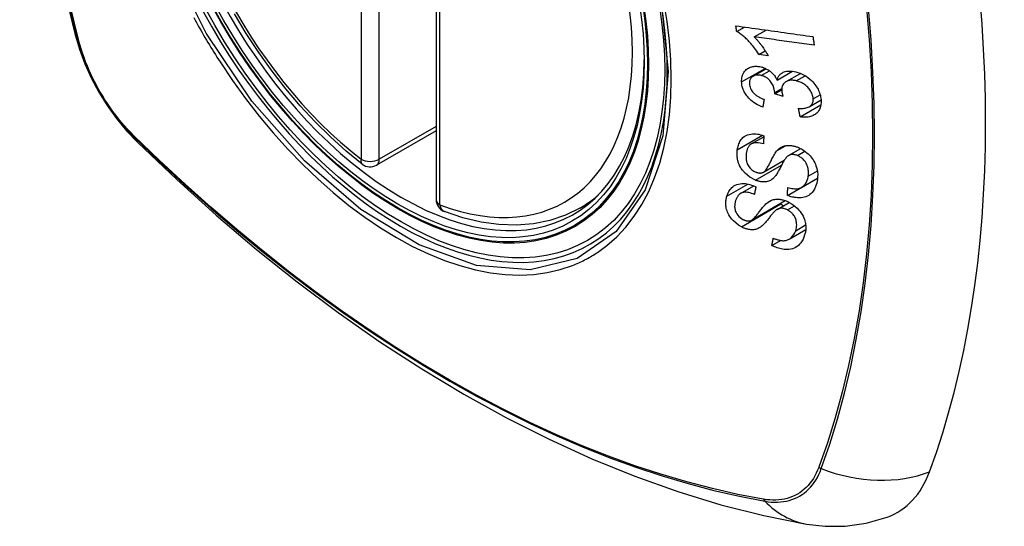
# Model space of a CAD drawing. Header units: inches. Extents: x 25 to 627, y 68 to 290.
# Tile 207 of 250: x 596.23 to 597.134, y 245.379 to 245.844. Entities that reach past the tile are written whole.
import ezdxf

# ---------------------------------------------------------------- set-up
doc = ezdxf.new("R2010")
doc.units = ezdxf.units.IN
doc.header["$MEASUREMENT"] = 0
doc.layers.add('Visible Edges(ANSI)', color=7, linetype='Continuous', lineweight=25)
doc.layers.add('Visible Tangent Edges(ANSI)', color=7, linetype='Continuous', lineweight=25)

msp = doc.modelspace()

# ---------------------------------------------------------------- linework, layer by layer
at = {"layer": 'Visible Edges(ANSI)'}
for p, q in [((596.61232, 246.164), (596.61232, 245.67933)), ((596.88831, 245.83369), (596.89536, 245.83776)), ((596.90435, 245.82869), (596.91524, 245.83498)), ((596.9088, 245.81253), (596.91453, 245.81584)), ((596.9172, 245.81138), (596.9088, 245.81253)), ((596.90339, 245.79264), (596.91524, 245.79948)), ((596.92546, 245.78905), (596.93945, 245.79713)), ((596.93374, 245.78757), (596.94691, 245.79518)), ((596.9232, 245.77645), (596.92968, 245.78019)), ((596.93093, 245.77381), (596.9232, 245.77645)), ((596.94663, 245.75518), (596.96562, 245.76614)), ((596.95492, 245.76453), (596.96577, 245.77079)), ((596.61232, 245.74245), (596.55766, 245.71089)), ((596.90175, 245.73032), (596.9132, 245.73694)), ((596.93604, 245.71971), (596.94711, 245.7261)), ((596.91287, 245.70436), (596.93203, 245.71542)), ((596.93499, 245.68303), (596.96245, 245.69889)), ((596.94781, 245.69046), (596.96257, 245.69898)), ((596.96245, 245.69889), (596.96245, 245.69891)), ((596.96255, 245.69881), (596.96245, 245.69889)), ((596.89194, 245.68493), (596.90392, 245.69185)), ((596.74444, 245.6715), (596.75471, 245.67743)), ((596.90188, 245.66037), (596.93295, 245.67831)), ((596.92537, 245.67018), (596.9366, 245.67666)), ((596.93657, 245.64295), (596.95173, 245.6517)), ((596.92063, 245.63709), (596.92869, 245.64174))]:
    msp.add_line(p, q, dxfattribs=at)
at = {"layer": 'Visible Edges(ANSI)', "flags": 128}
for points in [[(596.28406, 246.539), (596.27122, 246.50094), (596.26016, 246.46176), (596.25086, 246.42153), (596.2433, 246.38031), (596.23746, 246.33817), (596.23331, 246.29517), (596.23084, 246.25138), (596.23002, 246.20685), (596.23083, 246.16165), (596.23326, 246.11584), (596.23728, 246.06949), (596.24288, 246.02265), (596.25003, 245.9754), (596.25871, 245.92781), (596.2689, 245.87993), (596.28057, 245.83184)], [(596.54451, 245.71179), (596.52982, 245.7238), (596.51541, 245.73679), (596.50133, 245.75069), (596.48764, 245.76546), (596.47441, 245.78101), (596.46169, 245.79729), (596.44953, 245.81422), (596.43799, 245.83172), (596.42712, 245.84972)], [(596.88831, 245.83369), (596.88828, 245.8339), (596.88825, 245.83412), (596.88822, 245.83433), (596.88819, 245.83455), (596.88816, 245.83476), (596.88813, 245.83498), (596.8881, 245.83519), (596.88806, 245.83541), (596.88803, 245.83562), (596.888, 245.83584), (596.88797, 245.83605), (596.88794, 245.83627), (596.88791, 245.83648), (596.88788, 245.8367), (596.88785, 245.83691), (596.88782, 245.83713), (596.88779, 245.83734), (596.88776, 245.83756), (596.88773, 245.83777), (596.8877, 245.83799), (596.88767, 245.8382), (596.88764, 245.83842), (596.88761, 245.83863), (596.88758, 245.83885)], [(596.88758, 245.83885), (596.89051, 245.83844), (596.89344, 245.83803), (596.89638, 245.83762), (596.89932, 245.8372), (596.90227, 245.83679), (596.90523, 245.83638), (596.90819, 245.83597), (596.91115, 245.83555), (596.91411, 245.83514), (596.91707, 245.83473), (596.92003, 245.83431), (596.923, 245.8339), (596.92596, 245.83349), (596.92892, 245.83307), (596.93188, 245.83266), (596.93484, 245.83225), (596.93779, 245.83184), (596.94074, 245.83143), (596.94368, 245.83102), (596.94662, 245.83061), (596.94955, 245.8302), (596.95247, 245.82979), (596.95539, 245.82939), (596.95829, 245.82898)], [(596.28057, 245.83184), (596.28481, 245.81755), (596.28996, 245.80382), (596.29594, 245.79062), (596.30274, 245.7779), (596.31036, 245.76565), (596.3188, 245.75386), (596.32811, 245.74255), (596.33837, 245.73173)], [(596.9088, 245.81253), (596.90786, 245.81402), (596.90691, 245.81544), (596.90596, 245.81679), (596.90502, 245.81807), (596.90408, 245.81929), (596.90315, 245.82045), (596.90224, 245.82154), (596.90134, 245.82258), (596.90045, 245.82356), (596.89958, 245.82448), (596.89873, 245.82536), (596.89791, 245.82618), (596.8971, 245.82695), (596.89633, 245.82767), (596.89558, 245.82835), (596.89483, 245.82901), (596.89406, 245.82966), (596.89327, 245.8303), (596.89247, 245.83092), (596.89166, 245.83153), (596.89084, 245.83211), (596.89, 245.83267), (596.88916, 245.83319), (596.88831, 245.83369)], [(596.90435, 245.82869), (596.90484, 245.82821), (596.90532, 245.82772), (596.9058, 245.82722), (596.90627, 245.82671), (596.90674, 245.8262), (596.9072, 245.82568), (596.90765, 245.82515), (596.9081, 245.82462), (596.90855, 245.82408), (596.90898, 245.82354), (596.90941, 245.823), (596.90983, 245.82246), (596.91024, 245.82192), (596.91065, 245.82139), (596.91111, 245.82077), (596.91165, 245.82003), (596.91226, 245.81918), (596.91293, 245.81824), (596.91363, 245.81721), (596.91436, 245.81612), (596.91509, 245.81498), (596.91582, 245.8138), (596.91653, 245.81259), (596.9172, 245.81138)], [(596.9595, 245.82105), (596.95722, 245.82136), (596.95494, 245.82168), (596.95265, 245.822), (596.95036, 245.82231), (596.94806, 245.82263), (596.94576, 245.82295), (596.94347, 245.82327), (596.94117, 245.82359), (596.93886, 245.82391), (596.93656, 245.82423), (596.93426, 245.82455), (596.93195, 245.82487), (596.92965, 245.82519), (596.92734, 245.8255), (596.92504, 245.82582), (596.92273, 245.82614), (596.92043, 245.82646), (596.91813, 245.82678), (596.91583, 245.8271), (596.91353, 245.82742), (596.91123, 245.82774), (596.90893, 245.82806), (596.90664, 245.82838), (596.90435, 245.82869)], [(596.95829, 245.82898), (596.95834, 245.82865), (596.95839, 245.82832), (596.95844, 245.82799), (596.95849, 245.82766), (596.95854, 245.82733), (596.95859, 245.827), (596.95864, 245.82666), (596.95869, 245.82633), (596.95875, 245.826), (596.9588, 245.82567), (596.95885, 245.82534), (596.9589, 245.82501), (596.95895, 245.82468), (596.959, 245.82435), (596.95905, 245.82402), (596.9591, 245.82369), (596.95915, 245.82336), (596.9592, 245.82303), (596.95925, 245.8227), (596.9593, 245.82237), (596.95935, 245.82204), (596.9594, 245.82171), (596.95945, 245.82138), (596.9595, 245.82105)], [(596.89284, 245.78726), (596.89283, 245.78861), (596.89291, 245.78994), (596.89309, 245.79123), (596.89338, 245.79247), (596.89377, 245.79366), (596.89426, 245.7948), (596.89484, 245.79588), (596.89551, 245.79688), (596.89627, 245.79781), (596.89713, 245.79864), (596.89807, 245.79939), (596.89908, 245.80003), (596.90011, 245.80054), (596.90114, 245.80093), (596.90215, 245.80122), (596.90311, 245.80144), (596.90402, 245.80158), (596.90493, 245.80167), (596.90585, 245.80171), (596.90679, 245.8017), (596.90773, 245.80164), (596.90869, 245.80153), (596.90966, 245.80137), (596.91065, 245.80116)], [(596.91065, 245.80116), (596.9113, 245.80099), (596.91196, 245.8008), (596.91261, 245.80059), (596.91326, 245.80035), (596.91391, 245.80009), (596.91456, 245.79981), (596.9152, 245.7995), (596.91583, 245.79917), (596.91645, 245.79882), (596.91707, 245.79845), (596.91769, 245.79805), (596.91833, 245.7976), (596.91899, 245.7971), (596.91966, 245.79656), (596.92034, 245.79596), (596.92102, 245.79531), (596.9217, 245.7946), (596.92234, 245.79386), (596.92295, 245.7931), (596.92352, 245.79232), (596.92406, 245.79152), (596.92456, 245.79071), (596.92502, 245.78989), (596.92546, 245.78905)], [(596.91077, 245.79327), (596.91004, 245.79343), (596.90931, 245.79355), (596.90859, 245.79363), (596.90788, 245.79367), (596.90718, 245.79367), (596.9065, 245.79362), (596.90584, 245.79353), (596.9052, 245.79338), (596.90459, 245.79319), (596.904, 245.79295), (596.90343, 245.79266), (596.9029, 245.79233), (596.9024, 245.79195), (596.90195, 245.79154), (596.90154, 245.79109), (596.90118, 245.7906), (596.90087, 245.79008), (596.90061, 245.78952), (596.90039, 245.78893), (596.90023, 245.78832), (596.90012, 245.78769), (596.90005, 245.78703), (596.90002, 245.78636), (596.90003, 245.78569)], [(596.92325, 245.77766), (596.9228, 245.78081), (596.92172, 245.78397), (596.92011, 245.7869), (596.91879, 245.78866), (596.91829, 245.7892), (596.91796, 245.78953), (596.91761, 245.78985), (596.91726, 245.79015), (596.9169, 245.79044), (596.91653, 245.79071), (596.91615, 245.79098), (596.91577, 245.79123), (596.91537, 245.79147), (596.91496, 245.7917), (596.91456, 245.79191), (596.91414, 245.79211), (596.91373, 245.7923), (596.91331, 245.79247), (596.91289, 245.79263), (596.91247, 245.79278), (596.91205, 245.79292), (596.91162, 245.79304), (596.9112, 245.79316), (596.91077, 245.79327)], [(596.92546, 245.78905), (596.92562, 245.78966), (596.9258, 245.79025), (596.92601, 245.79083), (596.92625, 245.79138), (596.92651, 245.79193), (596.92681, 245.79245), (596.92713, 245.79295), (596.92749, 245.79343), (596.92788, 245.79389), (596.92829, 245.79432), (596.92873, 245.79472), (596.92921, 245.7951), (596.9297, 245.79544), (596.93026, 245.79578), (596.93096, 245.79614), (596.93181, 245.79649), (596.93283, 245.79682), (596.93403, 245.79708), (596.93538, 245.79725), (596.93678, 245.7973), (596.9382, 245.79725), (596.93966, 245.7971), (596.94112, 245.79686), (596.9426, 245.79655)], [(596.9426, 245.79655), (596.94453, 245.79602), (596.94645, 245.79536), (596.94835, 245.79455), (596.95021, 245.7936), (596.95201, 245.79252), (596.95375, 245.7913), (596.9554, 245.78997), (596.95687, 245.78862), (596.95817, 245.7873), (596.95927, 245.78606), (596.96018, 245.78493), (596.96097, 245.78386), (596.96171, 245.78278), (596.96239, 245.78167), (596.96301, 245.78054), (596.96357, 245.7794), (596.96406, 245.77824), (596.96449, 245.77708), (596.96486, 245.77592), (596.96517, 245.77476), (596.96541, 245.7736), (596.9656, 245.77244), (596.96573, 245.77129), (596.96581, 245.77015)], [(596.91231, 245.76411), (596.91068, 245.76478), (596.90907, 245.76553), (596.90749, 245.76635), (596.90593, 245.76725), (596.90441, 245.76823), (596.90294, 245.76929), (596.90158, 245.7704), (596.90039, 245.77148), (596.89935, 245.77253), (596.89846, 245.77353), (596.89769, 245.77447), (596.897, 245.77539), (596.89637, 245.77633), (596.89578, 245.77729), (596.89524, 245.77826), (596.89476, 245.77925), (596.89433, 245.78025), (596.89396, 245.78126), (596.89365, 245.78226), (596.89339, 245.78327), (596.89318, 245.78427), (596.89302, 245.78527), (596.89291, 245.78627), (596.89284, 245.78726)], [(596.90003, 245.78569), (596.90013, 245.78459), (596.90033, 245.78348), (596.90065, 245.78237), (596.90108, 245.78127), (596.90163, 245.78018), (596.90225, 245.77919), (596.90287, 245.77834), (596.90344, 245.77765), (596.90395, 245.77709), (596.90449, 245.77657), (596.90504, 245.77606), (596.90562, 245.77558), (596.90621, 245.77512), (596.90683, 245.77468), (596.90746, 245.77427), (596.9081, 245.77387), (596.90875, 245.77349), (596.90941, 245.77314), (596.91008, 245.7728), (596.91076, 245.77247), (596.91144, 245.77217), (596.91212, 245.77188), (596.9128, 245.77161), (596.91348, 245.77135)], [(596.94307, 245.78834), (596.94226, 245.78852), (596.94146, 245.78866), (596.94066, 245.78877), (596.93987, 245.78884), (596.93909, 245.78887), (596.93833, 245.78885), (596.93757, 245.78879), (596.93683, 245.78869), (596.93612, 245.78853), (596.93544, 245.78833), (596.93479, 245.78809), (596.93416, 245.7878), (596.93356, 245.78747), (596.93297, 245.78708), (596.93239, 245.78661), (596.93181, 245.78606), (596.93128, 245.78542), (596.9308, 245.7847), (596.93041, 245.78392), (596.93011, 245.7831), (596.92989, 245.78222), (596.92975, 245.78131), (596.92969, 245.78038), (596.9297, 245.77942)], [(596.95856, 245.77193), (596.95847, 245.77294), (596.95831, 245.77397), (596.95806, 245.77501), (596.95773, 245.77604), (596.95731, 245.77706), (596.95681, 245.77806), (596.95623, 245.77906), (596.95558, 245.78001), (596.95491, 245.78088), (596.95422, 245.78168), (596.95355, 245.78241), (596.95286, 245.78308), (596.95215, 245.78372), (596.95141, 245.78433), (596.95065, 245.78491), (596.94986, 245.78545), (596.94905, 245.78595), (596.94822, 245.78642), (596.94738, 245.78684), (596.94653, 245.78722), (596.94567, 245.78756), (596.94481, 245.78786), (596.94395, 245.78812), (596.94307, 245.78834)], [(596.9232, 245.77645), (596.92321, 245.7765), (596.92321, 245.77655), (596.92322, 245.7766), (596.92322, 245.77665), (596.92322, 245.7767), (596.92323, 245.77675), (596.92323, 245.7768), (596.92323, 245.77685), (596.92324, 245.7769), (596.92324, 245.77696), (596.92324, 245.77701), (596.92325, 245.77706), (596.92325, 245.77711), (596.92325, 245.77716), (596.92325, 245.77721), (596.92326, 245.77726), (596.92326, 245.77731), (596.92326, 245.77736), (596.92326, 245.77741), (596.92326, 245.77746), (596.92326, 245.77751), (596.92326, 245.77756), (596.92326, 245.77761), (596.92325, 245.77766)], [(596.9297, 245.77942), (596.92971, 245.77919), (596.92973, 245.77897), (596.92975, 245.77874), (596.92978, 245.77852), (596.92981, 245.77829), (596.92984, 245.77806), (596.92988, 245.77783), (596.92992, 245.7776), (596.92996, 245.77737), (596.93001, 245.77713), (596.93006, 245.77689), (596.93012, 245.77665), (596.93018, 245.77641), (596.93023, 245.77617), (596.9303, 245.77593), (596.93036, 245.7757), (596.93043, 245.77546), (596.93049, 245.77522), (596.93056, 245.77498), (596.93063, 245.77474), (596.93071, 245.77451), (596.93078, 245.77427), (596.93085, 245.77404), (596.93093, 245.77381)], [(596.91348, 245.77135), (596.91343, 245.77105), (596.91338, 245.77075), (596.91333, 245.77045), (596.91329, 245.77015), (596.91324, 245.76984), (596.91319, 245.76954), (596.91314, 245.76924), (596.91309, 245.76894), (596.91304, 245.76863), (596.91299, 245.76833), (596.91294, 245.76803), (596.91289, 245.76773), (596.91284, 245.76743), (596.91279, 245.76712), (596.91274, 245.76682), (596.9127, 245.76652), (596.91265, 245.76622), (596.9126, 245.76592), (596.91255, 245.76562), (596.9125, 245.76531), (596.91245, 245.76501), (596.9124, 245.76471), (596.91235, 245.76441), (596.91231, 245.76411)], [(596.94509, 245.76308), (596.94613, 245.76303), (596.94717, 245.76301), (596.94821, 245.76302), (596.94924, 245.76307), (596.95024, 245.76316), (596.95122, 245.7633), (596.95217, 245.76349), (596.95309, 245.76374), (596.95397, 245.76406), (596.95479, 245.76446), (596.9555, 245.7649), (596.95609, 245.76537), (596.95657, 245.76583), (596.95697, 245.76629), (596.95731, 245.76675), (596.9576, 245.76724), (596.95786, 245.76775), (596.95808, 245.76829), (596.95825, 245.76884), (596.95839, 245.76943), (596.95849, 245.77003), (596.95855, 245.77065), (596.95857, 245.77128), (596.95856, 245.77193)], [(596.96581, 245.77015), (596.96582, 245.76839), (596.96569, 245.76667), (596.9654, 245.76501), (596.96494, 245.76343), (596.9643, 245.76196), (596.96352, 245.76065), (596.96269, 245.75957), (596.96184, 245.75869), (596.96103, 245.758), (596.96028, 245.75745), (596.95949, 245.75695), (596.95868, 245.75651), (596.95782, 245.75612), (596.95693, 245.75577), (596.956, 245.75548), (596.95504, 245.75525), (596.95405, 245.75507), (596.95304, 245.75494), (596.95201, 245.75486), (596.95096, 245.75484), (596.9499, 245.75486), (596.94882, 245.75492), (596.94773, 245.75503), (596.94663, 245.75518)], [(596.94663, 245.75518), (596.94657, 245.75551), (596.9465, 245.75584), (596.94644, 245.75617), (596.94637, 245.7565), (596.94631, 245.75683), (596.94624, 245.75716), (596.94618, 245.75748), (596.94611, 245.75781), (596.94605, 245.75814), (596.94599, 245.75847), (596.94592, 245.7588), (596.94586, 245.75913), (596.94579, 245.75946), (596.94573, 245.75979), (596.94566, 245.76012), (596.9456, 245.76045), (596.94553, 245.76077), (596.94547, 245.7611), (596.94541, 245.76143), (596.94534, 245.76176), (596.94528, 245.76209), (596.94521, 245.76242), (596.94515, 245.76275), (596.94509, 245.76308)], [(596.88887, 245.72488), (596.88906, 245.72604), (596.88929, 245.72718), (596.88958, 245.7283), (596.88992, 245.72939), (596.89031, 245.73046), (596.89076, 245.73148), (596.89127, 245.73248), (596.89184, 245.73343), (596.89248, 245.73434), (596.8932, 245.73522), (596.8941, 245.73615), (596.8952, 245.73706), (596.89653, 245.73792), (596.8981, 245.73866), (596.89973, 245.73918), (596.90136, 245.7395), (596.90293, 245.73966), (596.90442, 245.73969), (596.90587, 245.73962), (596.90733, 245.73946), (596.9088, 245.7392), (596.91028, 245.73886), (596.91176, 245.73843), (596.91326, 245.73792)], [(596.91326, 245.73792), (596.91324, 245.7376), (596.91322, 245.73729), (596.91321, 245.73697), (596.91319, 245.73666), (596.91317, 245.73635), (596.91315, 245.73603), (596.91313, 245.73572), (596.91312, 245.73541), (596.9131, 245.73509), (596.91308, 245.73478), (596.91306, 245.73447), (596.91305, 245.73415), (596.91303, 245.73384), (596.91301, 245.73353), (596.91299, 245.73321), (596.91298, 245.7329), (596.91296, 245.73259), (596.91294, 245.73227), (596.91292, 245.73196), (596.91291, 245.73165), (596.91289, 245.73133), (596.91287, 245.73102), (596.91286, 245.73071), (596.91284, 245.73039)], [(596.33837, 245.73173), (596.37418, 245.69758), (596.41055, 245.66481), (596.44743, 245.63349), (596.48477, 245.60368), (596.52254, 245.57542), (596.56067, 245.54876), (596.59913, 245.52375), (596.63786, 245.50045), (596.67683, 245.47889), (596.716, 245.45914), (596.75531, 245.44123), (596.79472, 245.42522), (596.8342, 245.41116), (596.87369, 245.39909), (596.91315, 245.38908), (596.95254, 245.38117)], [(596.91284, 245.73039), (596.91128, 245.73083), (596.90973, 245.73117), (596.90819, 245.73139), (596.90669, 245.73148), (596.90525, 245.73141), (596.90388, 245.73117), (596.90269, 245.73078), (596.90178, 245.73034), (596.90111, 245.72991), (596.90063, 245.72953), (596.9002, 245.72912), (596.8998, 245.72867), (596.89943, 245.7282), (596.89909, 245.72771), (596.89879, 245.72719), (596.89851, 245.72666), (596.89827, 245.7261), (596.89804, 245.72553), (596.89784, 245.72494), (596.89767, 245.72435), (596.89751, 245.72374), (596.89738, 245.72313), (596.89726, 245.72251), (596.89717, 245.72188)], [(596.92563, 245.72447), (596.92632, 245.72516), (596.92706, 245.72581), (596.92783, 245.72642), (596.92865, 245.72698), (596.92952, 245.72749), (596.93044, 245.72793), (596.9314, 245.72831), (596.93237, 245.72861), (596.93332, 245.72883), (596.93423, 245.72897), (596.93509, 245.72905), (596.9359, 245.72908), (596.93666, 245.72907), (596.93736, 245.72904), (596.93806, 245.72897), (596.93877, 245.72889), (596.93947, 245.72877), (596.94018, 245.72864), (596.94089, 245.72847), (596.9416, 245.72829), (596.94231, 245.72808), (596.94302, 245.72785), (596.94374, 245.72759), (596.94445, 245.72732)], [(596.90564, 245.69708), (596.90051, 245.69979), (596.89605, 245.70345), (596.89352, 245.70634), (596.89249, 245.70782), (596.89168, 245.70919), (596.89103, 245.71047), (596.89051, 245.71164), (596.89012, 245.71267), (596.88983, 245.71354), (596.8896, 245.71433), (596.88939, 245.71511), (596.88921, 245.71589), (596.88905, 245.71666), (596.88892, 245.71743), (596.88881, 245.7182), (596.88872, 245.71896), (596.88866, 245.71972), (596.88863, 245.72048), (596.88861, 245.72123), (596.88862, 245.72197), (596.88865, 245.72271), (596.8887, 245.72344), (596.88878, 245.72416), (596.88887, 245.72488)], [(596.89717, 245.72188), (596.8971, 245.72138), (596.89704, 245.72087), (596.89699, 245.72036), (596.89695, 245.71985), (596.89693, 245.71933), (596.89691, 245.71881), (596.89691, 245.71828), (596.89692, 245.71775), (596.89695, 245.71722), (596.89699, 245.71668), (596.89705, 245.71614), (596.89712, 245.71559), (596.89722, 245.71504), (596.89734, 245.71449), (596.89748, 245.71394), (596.89765, 245.71339), (596.89784, 245.71283), (596.89807, 245.71225), (596.89857, 245.71124), (596.8995, 245.70975), (596.9008, 245.70812), (596.90234, 245.70666), (596.90409, 245.70545), (596.90596, 245.70453)], [(596.91256, 245.7042), (596.91318, 245.70456), (596.9138, 245.70506), (596.91442, 245.70569), (596.91503, 245.70643), (596.91564, 245.70724), (596.91621, 245.7081), (596.91675, 245.70898), (596.91725, 245.70984), (596.91772, 245.71068), (596.91816, 245.71151), (596.91858, 245.71234), (596.91899, 245.71317), (596.91941, 245.71401), (596.91983, 245.71487), (596.92027, 245.71576), (596.92073, 245.71667), (596.92123, 245.71762), (596.92176, 245.71862), (596.92234, 245.71966), (596.92297, 245.72072), (596.92362, 245.72177), (596.92429, 245.72277), (596.92496, 245.72368), (596.92563, 245.72447)], [(596.94411, 245.7197), (596.94345, 245.71995), (596.94278, 245.72016), (596.94211, 245.72034), (596.94144, 245.72048), (596.94078, 245.72058), (596.94013, 245.72063), (596.93949, 245.72064), (596.9389, 245.7206), (596.93835, 245.72053), (596.93785, 245.72043), (596.93738, 245.7203), (596.93696, 245.72015), (596.93656, 245.71998), (596.93618, 245.71978), (596.93581, 245.71957), (596.93545, 245.71933), (596.93511, 245.71908), (596.93478, 245.71881), (596.93447, 245.71852), (596.93417, 245.71823), (596.93388, 245.71792), (596.9336, 245.71761), (596.93334, 245.71729), (596.93309, 245.71697)], [(596.95399, 245.7007), (596.95411, 245.70165), (596.95419, 245.70262), (596.95423, 245.7036), (596.95422, 245.7046), (596.95416, 245.70561), (596.95404, 245.70663), (596.95386, 245.70767), (596.95362, 245.7087), (596.95333, 245.70974), (596.95296, 245.71077), (596.95253, 245.7118), (596.95201, 245.71282), (596.9514, 245.71381), (596.95072, 245.71476), (596.95001, 245.71559), (596.9493, 245.71632), (596.94862, 245.71694), (596.94799, 245.71746), (596.94738, 245.71792), (596.94675, 245.71834), (596.94611, 245.71873), (596.94546, 245.71909), (596.94479, 245.71941), (596.94411, 245.7197)], [(596.94445, 245.72732), (596.94557, 245.72685), (596.94667, 245.72632), (596.94776, 245.72575), (596.94883, 245.72512), (596.94988, 245.72445), (596.9509, 245.72373), (596.9519, 245.72297), (596.95286, 245.72217), (596.95381, 245.72132), (596.95478, 245.72038), (596.95575, 245.71934), (596.9567, 245.71822), (596.95763, 245.71701), (596.9585, 245.71572), (596.95928, 245.71441), (596.95998, 245.71308), (596.96059, 245.71173), (596.96112, 245.71037), (596.96161, 245.70888), (596.96209, 245.70704), (596.96247, 245.70485), (596.96268, 245.70242), (596.96265, 245.70003), (596.96241, 245.6977)], [(596.93309, 245.71697), (596.93276, 245.71653), (596.93241, 245.71601), (596.93204, 245.71542), (596.93165, 245.71477), (596.93125, 245.71406), (596.93083, 245.7133), (596.9304, 245.7125), (596.92996, 245.71166), (596.92951, 245.7108), (596.92905, 245.70992), (596.92858, 245.70902), (596.92811, 245.70813), (596.92763, 245.70723), (596.92715, 245.70634), (596.92668, 245.70548), (596.9262, 245.70463), (596.92573, 245.70382), (596.92525, 245.70304), (596.92476, 245.70227), (596.92424, 245.70151), (596.92371, 245.70078), (596.92317, 245.7001), (596.92262, 245.69948), (596.92207, 245.69893)], [(596.90596, 245.70453), (596.90625, 245.70442), (596.90655, 245.70431), (596.90684, 245.70421), (596.90714, 245.70412), (596.90743, 245.70403), (596.90773, 245.70395), (596.90803, 245.70389), (596.90832, 245.70383), (596.90861, 245.70378), (596.9089, 245.70374), (596.90919, 245.70371), (596.90947, 245.70368), (596.90976, 245.70367), (596.91004, 245.70367), (596.91031, 245.70368), (596.91058, 245.7037), (596.91085, 245.70373), (596.91111, 245.70377), (596.91136, 245.70382), (596.91161, 245.70388), (596.91186, 245.70395), (596.9121, 245.70402), (596.91233, 245.70411), (596.91256, 245.7042)], [(596.87929, 245.68232), (596.87967, 245.68344), (596.8801, 245.68453), (596.88058, 245.68558), (596.88112, 245.68661), (596.88173, 245.68758), (596.88239, 245.68852), (596.88312, 245.6894), (596.88392, 245.69023), (596.8848, 245.691), (596.88582, 245.69175), (596.88699, 245.69245), (596.88835, 245.69307), (596.88989, 245.69356), (596.89154, 245.69388), (596.89317, 245.69403), (596.89475, 245.69402), (596.89626, 245.69391), (596.89767, 245.69371), (596.89905, 245.69343), (596.90044, 245.69307), (596.90183, 245.69264), (596.90322, 245.69213), (596.9046, 245.69155), (596.90598, 245.6909)], [(596.92207, 245.69893), (596.92142, 245.69836), (596.92073, 245.69782), (596.92001, 245.69733), (596.91924, 245.69689), (596.91844, 245.6965), (596.91759, 245.69617), (596.91671, 245.69589), (596.91584, 245.6957), (596.91501, 245.69557), (596.91423, 245.69549), (596.9135, 245.69546), (596.91282, 245.69547), (596.91221, 245.69549), (596.91163, 245.69554), (596.91104, 245.69561), (596.91044, 245.6957), (596.90985, 245.6958), (596.90925, 245.69593), (596.90865, 245.69608), (596.90805, 245.69624), (596.90745, 245.69643), (596.90685, 245.69663), (596.90624, 245.69685), (596.90564, 245.69708)], [(596.96241, 245.6977), (596.96176, 245.6944), (596.96083, 245.69134), (596.95977, 245.68893), (596.95868, 245.68712), (596.95768, 245.68583), (596.9567, 245.68481), (596.95562, 245.68391), (596.95444, 245.68311), (596.95316, 245.68243), (596.95177, 245.68187), (596.95038, 245.68146), (596.94899, 245.68117), (596.94765, 245.681), (596.94638, 245.68092), (596.94519, 245.68091), (596.94408, 245.68095), (596.94296, 245.68105), (596.94184, 245.68119), (596.94071, 245.68139), (596.93957, 245.68163), (596.93843, 245.68191), (596.93729, 245.68224), (596.93614, 245.68262), (596.93499, 245.68303)], [(596.93521, 245.69041), (596.93643, 245.69007), (596.93765, 245.68977), (596.93887, 245.68952), (596.94009, 245.68933), (596.94128, 245.68921), (596.94245, 245.68916), (596.94358, 245.6892), (596.94466, 245.68933), (596.94571, 245.68957), (596.94671, 245.68992), (596.94769, 245.69039), (596.94858, 245.69095), (596.94939, 245.69159), (596.95012, 245.69227), (596.95076, 245.69298), (596.95133, 245.69371), (596.95184, 245.69447), (596.95229, 245.69527), (596.9527, 245.6961), (596.95305, 245.69697), (596.95335, 245.69786), (596.95361, 245.69878), (596.95382, 245.69973), (596.95399, 245.7007)], [(596.90453, 245.684), (596.9033, 245.68451), (596.90206, 245.68497), (596.90082, 245.68535), (596.89958, 245.68566), (596.89836, 245.68588), (596.89716, 245.686), (596.89601, 245.68601), (596.89489, 245.68592), (596.89385, 245.68571), (596.89296, 245.68542), (596.89221, 245.68508), (596.89159, 245.68472), (596.89105, 245.68433), (596.89056, 245.68391), (596.89011, 245.68346), (596.88968, 245.68297), (596.88929, 245.68246), (596.88894, 245.68193), (596.88861, 245.68137), (596.88831, 245.6808), (596.88804, 245.68021), (596.88779, 245.67961), (596.88756, 245.67899), (596.88736, 245.67836)], [(596.90598, 245.6909), (596.90592, 245.69062), (596.90586, 245.69033), (596.9058, 245.69004), (596.90574, 245.68975), (596.90568, 245.68947), (596.90562, 245.68918), (596.90556, 245.68889), (596.90549, 245.6886), (596.90543, 245.68832), (596.90537, 245.68803), (596.90531, 245.68774), (596.90525, 245.68745), (596.90519, 245.68716), (596.90513, 245.68688), (596.90507, 245.68659), (596.90501, 245.6863), (596.90495, 245.68601), (596.90489, 245.68573), (596.90483, 245.68544), (596.90477, 245.68515), (596.90471, 245.68487), (596.90465, 245.68458), (596.90459, 245.68429), (596.90453, 245.684)], [(596.93499, 245.68303), (596.935, 245.68334), (596.935, 245.68365), (596.93501, 245.68395), (596.93502, 245.68426), (596.93503, 245.68457), (596.93504, 245.68488), (596.93505, 245.68518), (596.93506, 245.68549), (596.93507, 245.6858), (596.93508, 245.68611), (596.93509, 245.68641), (596.9351, 245.68672), (596.93511, 245.68703), (596.93511, 245.68734), (596.93512, 245.68764), (596.93513, 245.68795), (596.93514, 245.68826), (596.93515, 245.68857), (596.93516, 245.68888), (596.93517, 245.68918), (596.93518, 245.68949), (596.93519, 245.6898), (596.9352, 245.69011), (596.93521, 245.69041)], [(596.89262, 245.65429), (596.88994, 245.65591), (596.88743, 245.65781), (596.88536, 245.65973), (596.88386, 245.66138), (596.88284, 245.66264), (596.88198, 245.66387), (596.8812, 245.66512), (596.88053, 245.6664), (596.87995, 245.66769), (596.87947, 245.66896), (596.8791, 245.67019), (596.87881, 245.67137), (596.87861, 245.67249), (596.87847, 245.67354), (596.87838, 245.67452), (596.87834, 245.67544), (596.87833, 245.67635), (596.87836, 245.67724), (596.87843, 245.67812), (596.87854, 245.67899), (596.87868, 245.67984), (596.87885, 245.68068), (596.87906, 245.68151), (596.87929, 245.68232)], [(596.88736, 245.67836), (596.8872, 245.67786), (596.88706, 245.67735), (596.88693, 245.67683), (596.88682, 245.67631), (596.88672, 245.67578), (596.88663, 245.67524), (596.88656, 245.6747), (596.8865, 245.67415), (596.88647, 245.67359), (596.88645, 245.67302), (596.88646, 245.67245), (596.8865, 245.67186), (596.88656, 245.67127), (596.88666, 245.67068), (596.88679, 245.67006), (596.887, 245.66928), (596.88735, 245.66835), (596.88786, 245.66726), (596.88857, 245.66606), (596.88941, 245.66489), (596.89039, 245.66378), (596.89149, 245.66276), (596.89269, 245.66187), (596.89397, 245.66111)], [(596.90066, 245.65985), (596.90133, 245.66009), (596.90202, 245.66045), (596.90273, 245.66093), (596.90345, 245.66151), (596.90417, 245.66217), (596.90488, 245.66288), (596.90556, 245.66361), (596.9062, 245.66435), (596.9068, 245.66507), (596.90737, 245.66578), (596.90792, 245.66649), (596.90847, 245.66721), (596.90901, 245.66793), (596.90956, 245.66867), (596.91013, 245.66942), (596.91072, 245.6702), (596.91136, 245.67101), (596.91204, 245.67185), (596.91277, 245.67272), (596.91356, 245.67362), (596.91437, 245.67449), (596.91519, 245.67533), (596.91601, 245.67608), (596.91681, 245.67672)], [(596.91681, 245.67672), (596.91761, 245.67726), (596.91844, 245.67776), (596.91932, 245.67821), (596.92023, 245.67862), (596.92119, 245.67897), (596.92218, 245.67925), (596.92322, 245.67947), (596.92425, 245.67961), (596.92524, 245.67968), (596.92618, 245.67969), (596.92707, 245.67964), (596.92791, 245.67956), (596.92869, 245.67945), (596.92941, 245.67932), (596.93012, 245.67917), (596.93083, 245.67899), (596.93154, 245.67879), (596.93225, 245.67856), (596.93296, 245.67831), (596.93366, 245.67804), (596.93437, 245.67774), (596.93507, 245.67743), (596.93577, 245.67709), (596.93647, 245.67673)], [(596.9289, 245.67524), (596.92888, 245.67526), (596.92886, 245.67528), (596.92884, 245.6753), (596.92882, 245.67532), (596.9288, 245.67534), (596.92878, 245.67536), (596.92876, 245.67537), (596.92874, 245.67539), (596.92872, 245.67541), (596.9287, 245.67543), (596.92868, 245.67545), (596.92866, 245.67547), (596.92864, 245.67549), (596.92862, 245.6755), (596.9286, 245.67552), (596.92858, 245.67554), (596.92856, 245.67556), (596.92854, 245.67558), (596.92852, 245.6756), (596.9285, 245.67562), (596.92848, 245.67564), (596.92846, 245.67566), (596.92844, 245.67567), (596.92842, 245.67569)], [(596.93109, 245.67348), (596.931, 245.67354), (596.93091, 245.67361), (596.93082, 245.67368), (596.93073, 245.67374), (596.93063, 245.67381), (596.93054, 245.67388), (596.93045, 245.67395), (596.93036, 245.67402), (596.93027, 245.67409), (596.93018, 245.67416), (596.93009, 245.67423), (596.93, 245.6743), (596.92991, 245.67438), (596.92982, 245.67445), (596.92973, 245.67453), (596.92963, 245.6746), (596.92954, 245.67468), (596.92945, 245.67476), (596.92936, 245.67484), (596.92927, 245.67492), (596.92918, 245.675), (596.92909, 245.67508), (596.92899, 245.67516), (596.9289, 245.67524)], [(596.93647, 245.67673), (596.93911, 245.67518), (596.9416, 245.67335), (596.94376, 245.67141), (596.94542, 245.66965), (596.94661, 245.66821), (596.9476, 245.66684), (596.94848, 245.66544), (596.94926, 245.664), (596.94993, 245.66255), (596.95048, 245.66112), (596.95091, 245.65976), (596.95124, 245.65847), (596.95147, 245.65726), (596.95163, 245.65615), (596.95173, 245.65513), (596.95179, 245.65414), (596.9518, 245.65316), (596.95176, 245.6522), (596.95168, 245.65125), (596.95157, 245.65032), (596.95141, 245.6494), (596.95122, 245.6485), (596.95099, 245.64762), (596.95073, 245.64675)], [(596.74444, 245.6715), (596.73103, 245.66491), (596.71676, 245.66009), (596.70177, 245.65707), (596.68617, 245.65584), (596.67009, 245.65639), (596.65363, 245.65868), (596.63689, 245.66266), (596.61996, 245.66828)], [(596.9234, 245.66873), (596.923, 245.66837), (596.92258, 245.66794), (596.92212, 245.66745), (596.92163, 245.6669), (596.92112, 245.6663), (596.92059, 245.66566), (596.92004, 245.66498), (596.91948, 245.66427), (596.9189, 245.66354), (596.91831, 245.66279), (596.91771, 245.66203), (596.9171, 245.66127), (596.91649, 245.66051), (596.91588, 245.65976), (596.91527, 245.65902), (596.91466, 245.65831), (596.91406, 245.65762), (596.91347, 245.65697), (596.91286, 245.65632), (596.91223, 245.6557), (596.91158, 245.6551), (596.91094, 245.65455), (596.91029, 245.65405), (596.90964, 245.65362)], [(596.93507, 245.66971), (596.93439, 245.67005), (596.9337, 245.67036), (596.933, 245.67062), (596.93231, 245.67085), (596.93161, 245.67103), (596.93092, 245.67116), (596.93025, 245.67125), (596.92963, 245.67129), (596.92906, 245.67129), (596.92853, 245.67125), (596.92805, 245.67118), (596.92761, 245.67109), (596.9272, 245.67098), (596.9268, 245.67085), (596.92642, 245.6707), (596.92604, 245.67053), (596.92567, 245.67035), (596.92531, 245.67015), (596.92497, 245.66993), (596.92463, 245.66971), (596.92431, 245.66948), (596.924, 245.66923), (596.92369, 245.66898), (596.9234, 245.66873)], [(596.94253, 245.65071), (596.94289, 245.65197), (596.94316, 245.65327), (596.94334, 245.65462), (596.94341, 245.65601), (596.94336, 245.65733), (596.94323, 245.65851), (596.94305, 245.65953), (596.94283, 245.66042), (596.94255, 245.6613), (596.94221, 245.66218), (596.94181, 245.66305), (596.94133, 245.66392), (596.94078, 245.66475), (596.94021, 245.6655), (596.93965, 245.66616), (596.93912, 245.66672), (596.93864, 245.66719), (596.93817, 245.66761), (596.93768, 245.66801), (596.93719, 245.66839), (596.93668, 245.66875), (596.93615, 245.66909), (596.93562, 245.66941), (596.93507, 245.66971)], [(596.89397, 245.66111), (596.89425, 245.66096), (596.89454, 245.66082), (596.89483, 245.66068), (596.89512, 245.66055), (596.89541, 245.66043), (596.8957, 245.66032), (596.89599, 245.66021), (596.89628, 245.66012), (596.89657, 245.66003), (596.89687, 245.65995), (596.89716, 245.65988), (596.89744, 245.65982), (596.89773, 245.65977), (596.89802, 245.65973), (596.8983, 245.6597), (596.89858, 245.65968), (596.89885, 245.65967), (596.89912, 245.65967), (596.89939, 245.65967), (596.89965, 245.65969), (596.89991, 245.65972), (596.90016, 245.65975), (596.90041, 245.6598), (596.90066, 245.65985)], [(596.90964, 245.65362), (596.9089, 245.65319), (596.90813, 245.6528), (596.90732, 245.65245), (596.90648, 245.65215), (596.90561, 245.65191), (596.9047, 245.65172), (596.90376, 245.65159), (596.90286, 245.65154), (596.902, 245.65153), (596.90119, 245.65158), (596.90044, 245.65166), (596.89976, 245.65176), (596.89914, 245.65187), (596.89854, 245.652), (596.89794, 245.65215), (596.89735, 245.65231), (596.89675, 245.6525), (596.89616, 245.6527), (596.89557, 245.65293), (596.89498, 245.65316), (596.89438, 245.65342), (596.89379, 245.6537), (596.8932, 245.65399), (596.89262, 245.65429)], [(596.92189, 245.64387), (596.92257, 245.64359), (596.92325, 245.64331), (596.92394, 245.64305), (596.92462, 245.64281), (596.92531, 245.64258), (596.926, 245.64237), (596.92668, 245.64218), (596.92736, 245.64201), (596.92804, 245.64186), (596.92872, 245.64174), (596.92939, 245.64164), (596.93005, 245.64157), (596.93071, 245.64152), (596.93142, 245.64151), (596.9323, 245.64156), (596.93332, 245.64171), (596.93447, 245.64201), (596.9357, 245.64249), (596.93702, 245.64322), (596.93838, 245.64422), (596.93971, 245.64554), (596.94087, 245.64711), (596.9418, 245.64884), (596.94253, 245.65071)], [(596.95073, 245.64675), (596.95005, 245.64486), (596.94925, 245.64303), (596.94833, 245.64128), (596.94727, 245.63964), (596.94612, 245.6382), (596.94493, 245.63702), (596.94372, 245.63606), (596.94242, 245.63524), (596.94102, 245.63457), (596.93951, 245.63403), (596.9379, 245.63365), (596.93628, 245.63343), (596.93471, 245.63336), (596.9332, 245.63339), (596.93178, 245.63351), (596.93048, 245.6337), (596.92925, 245.63393), (596.92802, 245.63422), (596.92678, 245.63457), (596.92555, 245.63497), (596.92431, 245.63543), (596.92308, 245.63593), (596.92185, 245.63649), (596.92063, 245.63709)], [(596.92063, 245.63709), (596.92068, 245.63737), (596.92073, 245.63765), (596.92078, 245.63793), (596.92083, 245.63822), (596.92089, 245.6385), (596.92094, 245.63878), (596.92099, 245.63906), (596.92104, 245.63935), (596.92109, 245.63963), (596.92115, 245.63991), (596.9212, 245.64019), (596.92125, 245.64048), (596.9213, 245.64076), (596.92136, 245.64104), (596.92141, 245.64133), (596.92146, 245.64161), (596.92152, 245.64189), (596.92157, 245.64217), (596.92162, 245.64246), (596.92167, 245.64274), (596.92173, 245.64302), (596.92178, 245.64331), (596.92183, 245.64359), (596.92189, 245.64387)], [(596.95254, 245.38117), (596.96957, 245.37922), (596.98787, 245.37934), (597.00709, 245.38203), (597.02658, 245.38765)]]:
    msp.add_lwpolyline(points, dxfattribs=at)
at = {"layer": 'Visible Edges(ANSI)'}
for centre, start, end in [((596.55175, 245.72112), 232.17173, 300), ((596.62413, 245.67933), 180, 249.28185)]:
    msp.add_arc(centre, 0.01181, start, end, dxfattribs=at)
msp.add_ellipse((596.57716, 245.93633), major_axis=(-0.15994, 0.27703), ratio=0.57735, dxfattribs=at)
for centre, major_axis, start_param, end_param in [((596.58064, 245.93834), (0.15748, -0.27276), 2.363977, 7.060801), ((596.1982, 246.28009), (-0.64961, 1.12515), 3.59073, 4.263252), ((596.94717, 245.54538), (0.08858, -0.15343), 6.184386, 6.732322)]:
    msp.add_ellipse(centre, major_axis=major_axis, ratio=0.57735, start_param=start_param, end_param=end_param, dxfattribs=at)
at = {"layer": 'Visible Tangent Edges(ANSI)'}
for p, q in [((596.5434, 246.20097), (596.5434, 245.7163)), ((596.5601, 245.7163), (596.5601, 246.20097)), ((596.61578, 245.67451), (596.61578, 246.15918)), ((596.2841, 245.82572), (596.28398, 245.82617)), ((596.89284, 245.78726), (596.91457, 245.7998)), ((596.91077, 245.79327), (596.9183, 245.79761)), ((596.94307, 245.78834), (596.95119, 245.79303)), ((596.92325, 245.77766), (596.92976, 245.78142)), ((596.95856, 245.77193), (596.96495, 245.77562)), ((596.61232, 245.74644), (596.5601, 245.7163)), ((596.33516, 245.73751), (596.33483, 245.73784)), ((596.88887, 245.72488), (596.91213, 245.73831)), ((596.92563, 245.72447), (596.93311, 245.72878)), ((596.94411, 245.7197), (596.95099, 245.72367)), ((596.90564, 245.69708), (596.92946, 245.71083)), ((596.95399, 245.7007), (596.96237, 245.70554)), ((596.87929, 245.68232), (596.89868, 245.69351)), ((596.89262, 245.65429), (596.9289, 245.67524)), ((596.91681, 245.67672), (596.91972, 245.6784)), ((596.93507, 245.66971), (596.94151, 245.67343)), ((596.94253, 245.65071), (596.95165, 245.65598)), ((596.96382, 245.43366), (596.96371, 245.43334)), ((596.91297, 245.40405), (596.91264, 245.40411))]:
    msp.add_line(p, q, dxfattribs=at)
at = {"layer": 'Visible Tangent Edges(ANSI)', "flags": 128}
for points in [[(596.24267, 246.32517), (596.23958, 246.29866), (596.23719, 246.27169), (596.23548, 246.2443), (596.23447, 246.21652), (596.23414, 246.18835), (596.2345, 246.1598), (596.23555, 246.13087), (596.23728, 246.10157), (596.23969, 246.07196), (596.24278, 246.04205), (596.24655, 246.01189), (596.25099, 245.98148), (596.25611, 245.95083), (596.26189, 245.91997), (596.26834, 245.88894), (596.27544, 245.85774), (596.2832, 245.82641)], [(596.28398, 245.82617), (596.27621, 245.85743), (596.26909, 245.88856), (596.26263, 245.91953), (596.25683, 245.95032), (596.25169, 245.98091), (596.24723, 246.01127), (596.24345, 246.04138), (596.24035, 246.07123), (596.23792, 246.10079), (596.23618, 246.13002), (596.23513, 246.15889), (596.23477, 246.18737), (596.2351, 246.21547), (596.23612, 246.24317), (596.23783, 246.27047), (596.24024, 246.29735), (596.24334, 246.32376)], [(596.81901, 245.86164), (596.82555, 245.79649), (596.82062, 245.73784), (596.80436, 245.68821), (596.77773, 245.65006), (596.74194, 245.62518), (596.69859, 245.61463), (596.64945, 245.61883), (596.5969, 245.63758), (596.54335, 245.67008), (596.49136, 245.71475), (596.44323, 245.76968), (596.40138, 245.83204), (596.36776, 245.89913)], [(596.76918, 245.63704), (596.77825, 245.64505), (596.78664, 245.65402), (596.79433, 245.66393), (596.80129, 245.67481), (596.80752, 245.68661), (596.81298, 245.69926), (596.81764, 245.71269), (596.82148, 245.72685), (596.82447, 245.74166), (596.8266, 245.75712), (596.82788, 245.77325), (596.82831, 245.78997), (596.82789, 245.80719), (596.82661, 245.82483), (596.82447, 245.8428), (596.82148, 245.86108)], [(597.00749, 245.85544), (597.00992, 245.82588), (597.01167, 245.79665), (597.01272, 245.76778), (597.01308, 245.7393), (597.01275, 245.7112), (597.01173, 245.6835), (597.01001, 245.65619), (597.0076, 245.62931), (597.0045, 245.6029), (597.0007, 245.57699), (596.99622, 245.55161), (596.99106, 245.52679), (596.98524, 245.50256), (596.97874, 245.47894), (596.97161, 245.45597), (596.96382, 245.43366)], [(596.966, 245.43219), (596.97373, 245.45461), (596.98082, 245.47769), (596.98725, 245.50141), (596.99303, 245.52574), (596.99813, 245.55066), (597.00256, 245.57614), (597.00631, 245.60214), (597.00937, 245.62864), (597.01175, 245.65561), (597.01344, 245.68299), (597.01445, 245.71077), (597.01477, 245.73893), (597.01441, 245.76749), (597.01338, 245.79642), (597.01166, 245.82572), (597.00927, 245.85535)], [(596.38979, 245.84639), (596.39105, 245.84408), (596.39232, 245.84178), (596.3936, 245.83948), (596.39489, 245.83719), (596.39619, 245.83491), (596.3975, 245.83262), (596.39882, 245.83035), (596.40015, 245.82808), (596.40149, 245.82582), (596.40284, 245.82356), (596.4042, 245.8213), (596.40557, 245.81906), (596.40694, 245.81682), (596.40833, 245.81458), (596.40973, 245.81236), (596.41114, 245.81014), (596.41255, 245.80792), (596.41398, 245.80572)], [(596.2832, 245.82641), (596.28429, 245.82236), (596.28549, 245.8183), (596.28681, 245.81423), (596.28822, 245.81016), (596.28975, 245.80608), (596.29138, 245.80202), (596.29311, 245.79797), (596.29493, 245.79394), (596.29686, 245.78994), (596.29887, 245.78597), (596.30097, 245.78203), (596.30316, 245.77814), (596.30544, 245.7743), (596.30779, 245.77051), (596.31023, 245.76678), (596.31273, 245.76311), (596.31531, 245.75952), (596.31795, 245.756), (596.32066, 245.75256), (596.32342, 245.7492), (596.32624, 245.74593), (596.32911, 245.74276), (596.33202, 245.73969), (596.33498, 245.73672)], [(596.33483, 245.73784), (596.33194, 245.74077), (596.32908, 245.7438), (596.32628, 245.74692), (596.32353, 245.75013), (596.32083, 245.75343), (596.31818, 245.7568), (596.3156, 245.76025), (596.31309, 245.76377), (596.31064, 245.76736), (596.30826, 245.77101), (596.30596, 245.77472), (596.30374, 245.77847), (596.3016, 245.78228), (596.29954, 245.78612), (596.29756, 245.79001), (596.29568, 245.79392), (596.29389, 245.79786), (596.29219, 245.80182), (596.29059, 245.8058), (596.28909, 245.80978), (596.28768, 245.81377), (596.28638, 245.81776), (596.28519, 245.82174), (596.2841, 245.82572)], [(596.41398, 245.80572), (596.42546, 245.78866), (596.43746, 245.77207), (596.44995, 245.75601), (596.46288, 245.74053), (596.47619, 245.7257), (596.48984, 245.71158), (596.50378, 245.69822), (596.51795, 245.68568), (596.53231, 245.67399), (596.54681, 245.66317), (596.56142, 245.65327), (596.5761, 245.64431), (596.59078, 245.63633), (596.6054, 245.62938), (596.6199, 245.62347), (596.63425, 245.61862), (596.64838, 245.61484), (596.66227, 245.61213), (596.67585, 245.61051), (596.6891, 245.60999), (596.70195, 245.61058), (596.71434, 245.61226), (596.72625, 245.61502), (596.73765, 245.61884)], [(596.91264, 245.40411), (596.88945, 245.40852), (596.86606, 245.41381), (596.84247, 245.41996), (596.81871, 245.42699), (596.79479, 245.43487), (596.77074, 245.44361), (596.74656, 245.4532), (596.72227, 245.46364), (596.69788, 245.47492), (596.67344, 245.48702), (596.64896, 245.49994), (596.62448, 245.51366), (596.59998, 245.52818), (596.57548, 245.54351), (596.55098, 245.55963), (596.52649, 245.57654), (596.50207, 245.59422), (596.47773, 245.61265), (596.45351, 245.6318), (596.42943, 245.65165), (596.40553, 245.67217), (596.38184, 245.69334), (596.35838, 245.71513), (596.33516, 245.73751)], [(596.33498, 245.73672), (596.35826, 245.71431), (596.38179, 245.6925), (596.40555, 245.67131), (596.42951, 245.65077), (596.45364, 245.63091), (596.47792, 245.61175), (596.50232, 245.59331), (596.5268, 245.57561), (596.55134, 245.55868), (596.5759, 245.54253), (596.60046, 245.52718), (596.62501, 245.51263), (596.64956, 245.49887), (596.6741, 245.4859), (596.69862, 245.47375), (596.72308, 245.46241), (596.74745, 245.45191), (596.77171, 245.44225), (596.79586, 245.43344), (596.81987, 245.42548), (596.84374, 245.41838), (596.86743, 245.41215), (596.89093, 245.40678), (596.91422, 245.40229)], [(596.73765, 245.61884), (596.73907, 245.61941), (596.74048, 245.61999), (596.74188, 245.62059), (596.74327, 245.6212), (596.74465, 245.62183), (596.74602, 245.62248), (596.74739, 245.62315), (596.74874, 245.62383), (596.75009, 245.62453), (596.75143, 245.62525), (596.75276, 245.62599), (596.75408, 245.62674), (596.75539, 245.6275), (596.75669, 245.62829), (596.75798, 245.62909), (596.75926, 245.62991), (596.76054, 245.63074), (596.7618, 245.63159), (596.76305, 245.63246), (596.7643, 245.63334), (596.76553, 245.63424), (596.76676, 245.63516), (596.76797, 245.63609), (596.76918, 245.63704)], [(596.96371, 245.43334), (596.96261, 245.43063), (596.96142, 245.42803), (596.96012, 245.42554), (596.95871, 245.42317), (596.95721, 245.42092), (596.95561, 245.4188), (596.95391, 245.4168), (596.95212, 245.41492), (596.95024, 245.41318), (596.94827, 245.41158), (596.94621, 245.41011), (596.94407, 245.40878), (596.94184, 245.40759), (596.93954, 245.40654), (596.93717, 245.40564), (596.93472, 245.40487), (596.9322, 245.40426), (596.92962, 245.40379), (596.92698, 245.40346), (596.92428, 245.40329), (596.92152, 245.40326), (596.91872, 245.40338), (596.91587, 245.40364), (596.91297, 245.40405)], [(596.91422, 245.40229), (596.91719, 245.40184), (596.92012, 245.40154), (596.92301, 245.40139), (596.92584, 245.40139), (596.92861, 245.40155), (596.93132, 245.40187), (596.93397, 245.40233), (596.93655, 245.40295), (596.93906, 245.40372), (596.9415, 245.40464), (596.94386, 245.40571), (596.94613, 245.40693), (596.94832, 245.40829), (596.95042, 245.40979), (596.95244, 245.41144), (596.95435, 245.41323), (596.95617, 245.41515), (596.95789, 245.41721), (596.95951, 245.4194), (596.96103, 245.42172), (596.96244, 245.42416), (596.96374, 245.42672), (596.96493, 245.4294), (596.966, 245.43219)]]:
    msp.add_lwpolyline(points, dxfattribs=at)
at = {"layer": 'Visible Tangent Edges(ANSI)'}
for centre, major_axis, ratio, start_param, end_param in [((596.57964, 245.93777), (-0.17318, 0.29996), 0.57735, 5.05527, 10.652693), ((596.57959, 245.93774), (-0.15059, 0.26083), 0.57735, 5.66855, 8.468616), ((596.57959, 245.93774), (0.15059, -0.26083), 0.57735, 5.66855, 8.468616), ((596.39495, 245.86131), (-0.11437, -0.02947), 0.354513, 0, 0.141666), ((596.29251, 245.82932), (-0.00953, -0.00245), 0.359305, 0.141946, 0.405653), ((596.34216, 245.74333), (-0.00689, -0.00703), 0.359305, 5.877532, 6.141239), ((596.42108, 245.81605), (-0.08271, -0.08432), 0.354513, 6.141519, 6.283185), ((596.55175, 245.72112), (-0.00724, -0.00933), 0.470841, 5.569756, 6.283185), ((596.55175, 245.72112), (0.01181, 0), 0.57735, 3.926991, 5.497787), ((596.55175, 245.72112), (0.00591, -0.01023), 0.57735, 0, 0.785398), ((596.58794, 245.94256), (0.1565, -0.27106), 0.57735, 0, 0.111997), ((596.62413, 245.67933), (-0.01181, 0), 0.57735, 0, 0.785398), ((596.62413, 245.67933), (-0.00418, -0.01105), 0.667065, 5.396522, 6.283185), ((596.96874, 245.43889), (-0.00927, 0.00332), 0.735414, 1.274627, 1.538334), ((596.99889, 245.51263), (-0.11089, 0.04067), 0.735518, 1.543956, 2.452315), ((596.9191, 245.41023), (0.00172, 0.00969), 0.732421, 2.38426, 2.647967), ((596.97275, 245.49754), (-0.02022, -0.11637), 0.735518, 5.786899, 6.283185)]:
    msp.add_ellipse(centre, major_axis=major_axis, ratio=ratio, start_param=start_param, end_param=end_param, dxfattribs=at)
for centre, major_axis in [((596.58023, 245.93811), (0.17111, -0.29637)), ((596.57726, 245.93639), (-0.1627, 0.2818)), ((596.57716, 245.93633), (0.1621, -0.28076))]:
    msp.add_ellipse(centre, major_axis=major_axis, ratio=0.57735, dxfattribs=at)

doc.saveas('drawing.dxf')
